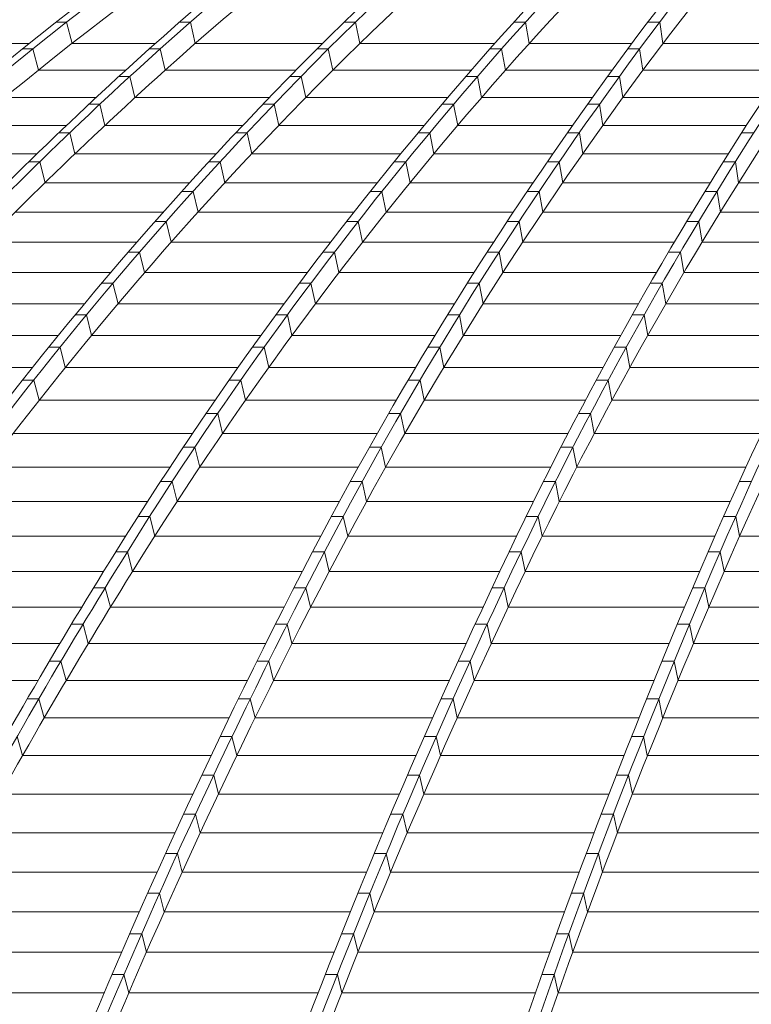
# Model space of a CAD drawing. Header units: millimetres. Extents: x 98865 to 469195, y -12752 to 43452.
# Tile 39 of 98: x 280987 to 283533, y 33197 to 36623. Entities that reach past the tile are written whole.
import ezdxf

# ---------------------------------------------------------------- set-up
doc = ezdxf.new("R2010")
doc.units = ezdxf.units.MM
doc.header["$LTSCALE"] = 0.05
doc.layers.get('0').update_dxf_attribs({"lineweight": 0})

# ---------------------------------------------------------------- blocks, each defined once
blk = doc.blocks.new('fjhhjhjj')
at = {"elevation": -8576.5}
for points in [[(46762.6, 15673.5, -0.18771), (62936.6, 24280.2)], [(63964.6, 24280.2, 0.048308), (60867.1, 23497.9, 0.043228), (58126.2, 22237.1, 0.039953), (55559.6, 20487.6, 0.037282), (53226.6, 18282.2, 0.035508), (51171.2, 15673.5)], [(64001.7, 24280.2, 0.050801), (61078.4, 23497.9, 0.044807), (58490.9, 22237.1, 0.041478), (56070.9, 20487.6, 0.038141), (53864.2, 18282.2, 0.034979), (51923.2, 15673.5)], [(64136.1, 24280.2, 0.05323), (61368.1, 23497.9, 0.046298), (58918, 22237.1, 0.042138), (56626.7, 20487.6, 0.038087), (54537.2, 18282.2, 0.03439), (52699.3, 15673.5)], [(64167.2, 24280.2, 0.053231), (61399.2, 23497.9, 0.046299), (58949.1, 22237.1, 0.042139), (56657.8, 20487.6, 0.038087), (54568.3, 18282.2, 0.03439), (52730.4, 15673.5)], [(64309.6, 24280.2, 0.056039), (61706.2, 23497.9, 0.047917), (59401.7, 22237.1, 0.042752), (57246.6, 20487.6, 0.037893), (55281.3, 18282.2, 0.033634), (53552.7, 15673.5)], [(64351.4, 24280.2, 0.059928), (61953.1, 23497.9, 0.050008), (59831, 22237.1, 0.042466), (57843.3, 20487.6, 0.036488), (56037.5, 18282.2, 0.03248), (54446.1, 15673.5)], [(64628.8, 24280.2, 0.061936), (62327.9, 23497.9, 0.050937), (60291.3, 22237.1, 0.043534), (58386.6, 20487.6, 0.037088), (56649.7, 18282.2, 0.031856), (55122, 15673.5)], [(64664.4, 24280.2, 0.061935), (62363.5, 23497.9, 0.050937), (60326.9, 22237.1, 0.043536), (58422.2, 20487.6, 0.037089), (56685.3, 18282.2, 0.031857), (55157.5, 15673.5)], [(64962.1, 24280.2, 0.064033), (62757.2, 23497.9, 0.051922), (60806.3, 22237.1, 0.042903), (58979.3, 20487.6, 0.0359), (57318.7, 18282.2, 0.031172), (55855.7, 15673.5)], [(65010.2, 24280.2, 0.069507), (63034.5, 23497.9, 0.05401), (61285.7, 22237.1, 0.043608), (59650.2, 20487.6, 0.035415), (58158.8, 18282.2, 0.029326), (56847, 15673.5)], [(65182, 24280.2, 0.074832), (63404.9, 23497.9, 0.055576), (61831.8, 22237.1, 0.043071), (60360.7, 20487.6, 0.033892), (59019.2, 18282.2, 0.027439), (57839.2, 15673.5)], [(65221.3, 24280.2, 0.074834), (63444.1, 23497.9, 0.055579), (61871, 22237.1, 0.04307), (60399.9, 20487.6, 0.033892), (59058.4, 18282.2, 0.027439), (57878.4, 15673.5)], [(65398.2, 24280.2, 0.080869), (63825.5, 23497.9, 0.056693), (62433.4, 22237.1, 0.041891), (61131.6, 20487.6, 0.031865), (59944.4, 18282.2, 0.025214), (58900.2, 15673.5)], [(65449.4, 24280.2, 0.088749), (64125.7, 23497.9, 0.056899), (62954.4, 22237.1, 0.038599), (61857.3, 20487.6, 0.027962), (60860.6, 18282.2, 0.022107), (59982.3, 15673.5)], [(65782.1, 24280.2, 0.092351), (64572.5, 23497.9, 0.056293), (63501.7, 22237.1, 0.03774), (62500.4, 20487.6, 0.026996), (61587.2, 18282.2, 0.020557), (60784, 15673.5)], [(65824, 24280.2, 0.092351), (64614.3, 23497.9, 0.056294), (63543.6, 22237.1, 0.03774), (62542.2, 20487.6, 0.026997), (61629.1, 18282.2, 0.020557), (60825.9, 15673.5)], [(66167.3, 24280.2, 0.095728), (65071, 23497.9, 0.055208), (64100.9, 22237.1, 0.035193), (63192.5, 20487.6, 0.024559), (62366.8, 18282.2, 0.018916), (61639.4, 15673.5)], [(66221.9, 24280.2, 0.100998), (65387.1, 23497.9, 0.049884), (64648.3, 22237.1, 0.029939), (63957.3, 20487.6, 0.020184), (63327.2, 18282.2, 0.014863), (62772.9, 15673.5)], [(63503.7, 24197.6, 0.0412), (60894, 23497.9, 0.043228), (58153.2, 22237.1, 0.040078), (55587.1, 20487.6, 0.037418), (53253.5, 18282.2, 0.035508), (51198.2, 15673.5)], [(63503.7, 24197.6, 0.042487), (61049.2, 23497.9, 0.044807), (58461.6, 22237.1, 0.041477), (56041.7, 20487.6, 0.038141), (53835, 18282.2, 0.034979), (51894, 15673.5)], [(63933.9, 24197.6, 0.047911), (61739, 23497.9, 0.047918), (59434.5, 22237.1, 0.042752), (57279.4, 20487.6, 0.037893), (55314.2, 18282.2, 0.033634), (53585.5, 15673.5)], [(63933.2, 24197.6, 0.050186), (61918.3, 23497.9, 0.050008), (59796.2, 22237.1, 0.042596), (57809, 20487.6, 0.036624), (56002.7, 18282.2, 0.03248), (54411.3, 15673.5)], [(64655.9, 24197.6, 0.055235), (62793.6, 23497.9, 0.051921), (60842.6, 22237.1, 0.043033), (59016.2, 20487.6, 0.036034), (57355.1, 18282.2, 0.031172), (55892.1, 15673.5)], [(64655.6, 24197.6, 0.057888), (62996.6, 23497.9, 0.05401), (61247.7, 22237.1, 0.043608), (59612.2, 20487.6, 0.035414), (58120.9, 18282.2, 0.029326), (56809, 15673.5)], [(65198.4, 24197.6, 0.070662), (63865.8, 23497.9, 0.056693), (62473.7, 22237.1, 0.041891), (61171.9, 20487.6, 0.031865), (59984.7, 18282.2, 0.025214), (58940.5, 15673.5)], [(65197.2, 24197.6, 0.073823), (64084.3, 23497.9, 0.056899), (62913, 22237.1, 0.038712), (61816.2, 20487.6, 0.02807), (60819.2, 18282.2, 0.022107), (59940.9, 15673.5)], [(65449.4, 24196.8, 0.089584), (64133.1, 23420, 0.056896), (62965.6, 22163.2, 0.03937), (61874, 20419.3, 0.028701), (60878.6, 18221, 0.010136), (60425.1, 16968.9, 0.008685), (60003, 15620.6)], [(65824, 24196.8, 0.093111), (64621.3, 23420, 0.056297), (63554, 22163.2, 0.037741), (62555.8, 20419.3, 0.026997), (61645.6, 18221, 0.020487), (60844.9, 15620.6)], [(66039.5, 24193.4, 0.085302), (65113.2, 23497.9, 0.055208), (64143.2, 22237.1, 0.035295), (63235, 20487.6, 0.024654), (62409.1, 18282.2, 0.018916), (61681.6, 15673.5)], [(66039.5, 24193.4, 0.081809), (65344.1, 23497.9, 0.049884), (64605.3, 22237.1, 0.029939), (63914.3, 20487.6, 0.020184), (63284.2, 18282.2, 0.014863), (62729.9, 15673.5)], [(66221.9, 24196.8, 0.101926), (65392, 23420, 0.049884), (64655.5, 22163.2, 0.029939), (63966.7, 20419.3, 0.020184), (63338.6, 18221, 0.014712), (62786, 15620.6)], [(64373.6, 24132.3, 0.054713), (62376.9, 23420, 0.05094), (60346.7, 22163.2, 0.043536), (58448.1, 20419.3, 0.037089), (56716.8, 18221, 0.031745), (55193.6, 15620.6)], [(63842.6, 24083.4, 0.0479), (61966.6, 23420, 0.050007), (59851.3, 22163.2, 0.043358), (57873.5, 20419.3, 0.037419), (56070, 18221, 0.032414), (54483.7, 15620.6)], [(64921.4, 24108, 0.063226), (63454.4, 23420, 0.055579), (61886.4, 22163.2, 0.04307), (60420, 20419.3, 0.033892), (59082.7, 18221, 0.0273), (57906.3, 15620.6)], [(64510.1, 24057.8, 0.052863), (63046, 23420, 0.05401), (61302.8, 22163.2, 0.043608), (59672.5, 20419.3, 0.035415), (58185.9, 18221, 0.029237), (56878, 15620.6)], [(65703, 23913, 0.056808), (65119.7, 23420, 0.055211), (64152.8, 22163.2, 0.035792), (63248.6, 20419.3, 0.025088), (62424.1, 18221, 0.018758), (61698.8, 15620.6)], [(62452, 23788, 0.020585), (61415.3, 23420, 0.046298), (58973, 22163.2, 0.042138), (56689, 20419.3, 0.038087), (54606.3, 18221, 0.034244), (52773.8, 15620.6)], [(64459.7, 23786.7, 0.032766), (63874.8, 23420, 0.05669), (62487.3, 22163.2, 0.04189), (61189.6, 20419.3, 0.031864), (60006.3, 18221, 0.025084), (58965.2, 15620.6)], [(61928.4, 23708.6, 0.014968), (61095.4, 23420, 0.044807), (58516.1, 22163.2, 0.041477), (56104, 20419.3, 0.038788), (53904.3, 18221, 0.034841), (51969.1, 15620.6)], [(63186.8, 23602.1, 0.011823), (62806.7, 23420, 0.051924), (60861.9, 22163.2, 0.043673), (59043.5, 20419.3, 0.036691), (57385.5, 18221, 0.014988), (56630, 16968.9, 0.013115), (55926.6, 15620.6)], [(61756.6, 23421.1, 0.000061), (61754, 23420, 0.047917), (59456.9, 22163.2, 0.042751), (57308.8, 20419.3, 0.037892), (55349.8, 18221, 0.033527), (53626.4, 15620.6)]]:
    blk.add_lwpolyline(points, format="xyb", dxfattribs=at)
for points, elevation in [([(60960.4, 22330.6), (60924.1, 22330.6)], -8576.5), ([(60979.3, 22256.4), (60960.4, 22330.6)], -8576.5), ([(61391.1, 22330.6), (61353.1, 22330.6)], -8576.5), ([(61391.1, 22330.6), (61407.8, 22256.4)], -8576.5), ([(61965.6, 22330.6), (61926.4, 22330.6)], -8576.5), ([(61965.6, 22330.6), (61980.7, 22256.4)], -8576.5), ([(62557.2, 22330.6), (62516.9, 22330.6)], -8576.5), ([(62557.2, 22330.6), (62570.5, 22256.4)], -8576.5), ([(63024.4, 22330.6), (62983, 22330.6)], -8576.5), ([(63024.4, 22330.6), (63035.4, 22256.4)], -8576.5), ([(60830.3, 22256.4), (60469.4, 22256.4)], -8576.5), ([(60842.6, 22237.1), (60806.3, 22237.1)], -8576.5), ([(60842.6, 22237.1), (60861.9, 22163.2)], -8576.5), ([(61269.2, 22256.4), (60979.3, 22256.4)], -8576.5), ([(61285.7, 22237.1), (61247.7, 22237.1)], -8576.5), ([(61285.7, 22237.1), (61302.8, 22163.2)], -8576.5), ([(61851.1, 22256.4), (61407.8, 22256.4)], -8576.5), ([(61871, 22237.1), (61831.8, 22237.1)], -8576.5), ([(61871, 22237.1), (61886.4, 22163.2)], -8576.5), ([(62450.5, 22256.4), (61980.7, 22256.4)], -8576.5), ([(62473.7, 22237.1), (62433.4, 22237.1)], -8576.5), ([(62473.7, 22237.1), (62487.3, 22163.2)], -8576.5), ([(62927.2, 22256.4), (62570.5, 22256.4)], -8576.5), ([(62954.4, 22237.1), (62913, 22237.1)], -8576.5), ([(62954.4, 22237.1), (62965.6, 22163.2)], -8576.5), ([(63514.7, 22256.4), (63035.4, 22256.4)], -8576.5), ([(61166.1, 22163.2), (60861.9, 22163.2)], -8576.5), ([(61180.8, 22141.8), (61142.8, 22141.8)], -8576.5), ([(61180.8, 22141.8), (61198.2, 22068.3)], -8576.5), ([(61758.5, 22163.2), (61302.8, 22163.2)], -8576.5), ([(61776.7, 22141.8), (61737.5, 22141.8)], -8576.5), ([(61776.7, 22141.8), (61792.4, 22068.3)], -8576.5), ([(62368.7, 22163.2), (61886.4, 22163.2)], -8576.5), ([(62390.4, 22141.8), (62350.1, 22141.8)], -8576.5), ([(62390.4, 22141.8), (62404.2, 22068.3)], -8576.5), ([(62858.7, 22163.2), (62487.3, 22163.2)], -8576.5), ([(62884.5, 22141.8), (62843.1, 22141.8)], -8576.5), ([(62884.5, 22141.8), (62895.9, 22068.3)], -8576.5), ([(63452, 22163.2), (62965.6, 22163.2)], -8576.5), ([(61063.2, 22068.3), (60745.1, 22068.3)], -8576.5), ([(61666, 22068.3), (61198.2, 22068.3)], -8576.5), ([(62286.9, 22068.3), (61792.4, 22068.3)], -8576.5), ([(62790, 22068.3), (62404.2, 22068.3)], -8576.5), ([(63389.2, 22068.3), (62895.9, 22068.3)], -8576.5), ([(61075.9, 22044.7), (61038, 22044.7)], -8576.5), ([(61075.9, 22044.7), (61093.7, 21971.4)], -8576.5), ([(61682.5, 22044.7), (61643.3, 22044.7)], -8576.5), ([(61682.5, 22044.7), (61698.5, 21971.4)], -8576.5), ([(62307.1, 22044.7), (62266.8, 22044.7)], -8576.5), ([(62307.1, 22044.7), (62321.2, 21971.4)], -8576.5), ([(62814.6, 22044.7), (62773.2, 22044.7)], -8576.5), ([(62814.6, 22044.7), (62826.1, 21971.4)], -8576.5), ([(60960.3, 21971.4), (60628.4, 21971.4)], -8576.5), ([(61573.5, 21971.4), (61093.7, 21971.4)], -8576.5), ([(62205.1, 21971.4), (61698.5, 21971.4)], -8576.5), ([(62721.3, 21971.4), (62321.2, 21971.4)], -8576.5), ([(63326.4, 21971.4), (62826.1, 21971.4)], -8576.5), ([(60971.3, 21945.6), (60933.3, 21945.6)], -8576.5), ([(60971.3, 21945.6), (60989.3, 21872.7)], -8576.5), ([(61588.4, 21945.6), (61549.2, 21945.6)], -8576.5), ([(61588.4, 21945.6), (61604.7, 21872.7)], -8576.5), ([(62223.8, 21945.6), (62183.6, 21945.6)], -8576.5), ([(62223.8, 21945.6), (62238.2, 21872.7)], -8576.5), ([(62744.6, 21945.6), (62703.2, 21945.6)], -8576.5), ([(62744.6, 21945.6), (62756.3, 21872.7)], -8576.5), ([(63351.7, 21945.6), (63309.8, 21945.6)], -8576.5), ([(60857.6, 21872.7), (60512, 21872.7)], -8576.5), ([(61481.1, 21872.7), (60989.3, 21872.7)], -8576.5), ([(62123.3, 21872.7), (61604.7, 21872.7)], -8576.5), ([(62652.5, 21872.7), (62238.2, 21872.7)], -8576.5), ([(63263.5, 21872.7), (62756.3, 21872.7)], -8576.5), ([(60866.8, 21844.7), (60828.8, 21844.7)], -8576.5), ([(60866.8, 21844.7), (60885.2, 21772)], -8576.5), ([(61494.4, 21844.7), (61455.2, 21844.7)], -8576.5), ([(61494.4, 21844.7), (61511, 21772)], -8576.5), ([(62140.7, 21844.7), (62100.4, 21844.7)], -8576.5), ([(62140.7, 21844.7), (62155.3, 21772)], -8576.5), ([(62674.7, 21844.7), (62633.2, 21844.7)], -8576.5), ([(62674.7, 21844.7), (62686.6, 21772)], -8576.5), ([(63287.7, 21844.7), (63245.9, 21844.7)], -8576.5), ([(63287.7, 21844.7), (63299, 21772)], -8576.5), ([(61388.8, 21772), (60885.2, 21772)], -8576.5), ([(62041.6, 21772), (61511, 21772)], -8576.5), ([(62583.8, 21772), (62155.3, 21772)], -8576.5), ([(63200.6, 21772), (62686.6, 21772)], -8576.5), ([(63828.4, 21772), (63299, 21772)], -8576.5), ([(61400.7, 21741.8), (61361.5, 21741.8)], -8576.5), ([(61400.7, 21741.8), (61417.6, 21669.5)], -8576.5), ([(62057.7, 21741.8), (62017.4, 21741.8)], -8576.5), ([(62057.7, 21741.8), (62072.6, 21669.5)], -8576.5), ([(62604.8, 21741.8), (62563.4, 21741.8)], -8576.5), ([(62604.8, 21741.8), (62617, 21669.5)], -8576.5), ([(63223.8, 21741.8), (63182, 21741.8)], -8576.5), ([(63223.8, 21741.8), (63235.3, 21669.5)], -8576.5), ([(61296.8, 21669.5), (60781.4, 21669.5)], -8576.5), ([(61960.1, 21669.5), (61417.6, 21669.5)], -8576.5), ([(62515.1, 21669.5), (62072.6, 21669.5)], -8576.5), ([(63137.9, 21669.5), (62617, 21669.5)], -8576.5), ([(63771.5, 21669.5), (63235.3, 21669.5)], -8576.5), ([(61307.3, 21637.1), (61268.1, 21637.1)], -8576.5), ([(61307.3, 21637.1), (61324.4, 21565.2)], -8576.5), ([(61975, 21637.1), (61934.7, 21637.1)], -8576.5), ([(61975, 21637.1), (61990.1, 21565.2)], -8576.5), ([(62535.1, 21637.1), (62493.7, 21637.1)], -8576.5), ([(62535.1, 21637.1), (62547.6, 21565.2)], -8576.5), ([(63160.1, 21637.1), (63118.3, 21637.1)], -8576.5), ([(63160.1, 21637.1), (63171.8, 21565.2)], -8576.5), ([(61205, 21565.2), (60677.9, 21565.2)], -8576.5), ([(61878.8, 21565.2), (61324.4, 21565.2)], -8576.5), ([(62446.6, 21565.2), (61990.1, 21565.2)], -8576.5), ([(63075.3, 21565.2), (62547.6, 21565.2)], -8576.5), ([(63714.8, 21565.2), (63171.8, 21565.2)], -8576.5), ([(61214.2, 21530.6), (61175, 21530.6)], -8576.5), ([(61214.2, 21530.6), (61231.6, 21458.9)], -8576.5), ([(61892.5, 21530.6), (61852.2, 21530.6)], -8576.5), ([(61892.5, 21530.6), (61907.9, 21458.9)], -8576.5), ([(62465.6, 21530.6), (62424.2, 21530.6)], -8576.5), ([(62465.6, 21530.6), (62478.4, 21458.9)], -8576.5), ([(63096.6, 21530.6), (63054.8, 21530.6)], -8576.5), ([(63096.6, 21530.6), (63108.5, 21458.9)], -8576.5), ([(61113.5, 21458.9), (60574.8, 21458.9)], -8576.5), ([(61797.8, 21458.9), (61231.6, 21458.9)], -8576.5), ([(62378.3, 21458.9), (61907.9, 21458.9)], -8576.5), ([(63012.8, 21458.9), (62478.4, 21458.9)], -8576.5), ([(63658.1, 21458.9), (63108.5, 21458.9)], -8576.5), ([(61121.5, 21422.1), (61082.3, 21422.1)], -8576.5), ([(61121.5, 21422.1), (61139.2, 21350.8)], -8576.5), ([(61810.4, 21422.1), (61770.2, 21422.1)], -8576.5), ([(61810.4, 21422.1), (61826.1, 21350.8)], -8576.5), ([(62396.4, 21422.1), (62355, 21422.1)], -8576.5), ([(62396.4, 21422.1), (62409.4, 21350.8)], -8576.5), ([(63033.4, 21422.1), (62991.5, 21422.1)], -8576.5), ([(63033.4, 21422.1), (63045.4, 21350.8)], -8576.5), ([(61022.4, 21350.8), (60472.2, 21350.8)], -8576.5), ([(61717.1, 21350.8), (61139.2, 21350.8)], -8576.5), ([(62310.3, 21350.8), (61826.1, 21350.8)], -8576.5), ([(62950.7, 21350.8), (62409.4, 21350.8)], -8576.5), ([(63601.7, 21350.8), (63045.4, 21350.8)], -8576.5), ([(61029.1, 21311.7), (60989.9, 21311.7)], -8576.5), ([(61029.1, 21311.7), (61047.2, 21240.8)], -8576.5), ([(61728.6, 21311.7), (61688.3, 21311.7)], -8576.5), ([(61728.6, 21311.7), (61744.6, 21240.8)], -8576.5), ([(62327.4, 21311.7), (62286, 21311.7)], -8576.5), ([(62327.4, 21311.7), (62340.8, 21240.8)], -8576.5), ([(62970.3, 21311.7), (62928.5, 21311.7)], -8576.5), ([(62970.3, 21311.7), (62982.6, 21240.8)], -8576.5), ([(60931.7, 21240.8), (60369.9, 21240.8)], -8576.5), ([(61636.7, 21240.8), (61047.2, 21240.8)], -8576.5), ([(62242.4, 21240.8), (61744.6, 21240.8)], -8576.5), ([(62888.8, 21240.8), (62340.8, 21240.8)], -8576.5), ([(63545.5, 21240.8), (62982.6, 21240.8)], -8576.5), ([(60937.3, 21199.4), (60898.1, 21199.4)], -8576.5), ([(60937.3, 21199.4), (60955.6, 21128.8)], -8576.5), ([(61647.3, 21199.4), (61607, 21199.4)], -8576.5), ([(61647.3, 21199.4), (61663.5, 21128.8)], -8576.5), ([(62258.7, 21199.4), (62217.3, 21199.4)], -8576.5), ([(62258.7, 21199.4), (62272.5, 21128.8)], -8576.5), ([(62907.7, 21199.4), (62865.8, 21199.4)], -8576.5), ([(62907.7, 21199.4), (62920.1, 21128.8)], -8576.5), ([(60841.4, 21128.8), (60268.2, 21128.8)], -8576.5), ([(61556.8, 21128.8), (60955.6, 21128.8)], -8576.5), ([(62175, 21128.8), (61663.5, 21128.8)], -8576.5), ([(62827.2, 21128.8), (62272.5, 21128.8)], -8576.5), ([(63489.6, 21128.8), (62920.1, 21128.8)], -8576.5), ([(60846, 21085.3), (60806.8, 21085.3)], -8576.5), ([(60846, 21085.3), (60864.6, 21015.1)], -8576.5), ([(61566.5, 21085.3), (61526.2, 21085.3)], -8576.5), ([(61566.5, 21085.3), (61582.9, 21015.1)], -8576.5), ([(62190.5, 21085.3), (62149.1, 21085.3)], -8576.5), ([(62190.5, 21085.3), (62204.6, 21015.1)], -8576.5), ([(62845.4, 21085.3), (62803.6, 21085.3)], -8576.5), ([(62845.4, 21085.3), (62858.1, 21015.1)], -8576.5), ([(61477.3, 21015.1), (60864.6, 21015.1)], -8576.5), ([(62107.9, 21015.1), (61582.9, 21015.1)], -8576.5), ([(62766, 21015.1), (62204.6, 21015.1)], -8576.5), ([(63434, 21015.1), (62858.1, 21015.1)], -8576.5), ([(61486.2, 20969.4), (61445.9, 20969.4)], -8576.5), ([(61486.2, 20969.4), (61502.9, 20899.5)], -8576.5), ([(62122.7, 20969.4), (62081.4, 20969.4)], -8576.5), ([(62122.7, 20969.4), (62137.3, 20899.5)], -8576.5), ([(62783.7, 20969.4), (62741.8, 20969.4)], -8576.5), ([(62783.7, 20969.4), (62796.5, 20899.5)], -8576.5), ([(61398.5, 20899.5), (60774.3, 20899.5)], -8576.5), ([(62041.3, 20899.5), (61502.9, 20899.5)], -8576.5), ([(62705.3, 20899.5), (62137.3, 20899.5)], -8576.5), ([(63378.8, 20899.5), (62796.5, 20899.5)], -8576.5), ([(61406.6, 20851.6), (61366.3, 20851.6)], -8576.5), ([(61406.6, 20851.6), (61423.5, 20782.2)], -8576.5), ([(62055.4, 20851.6), (62014.2, 20851.6)], -8576.5), ([(62055.4, 20851.6), (62070.5, 20782.2)], -8576.5), ([(62722.4, 20851.6), (62680.5, 20851.6)], -8576.5), ([(62722.4, 20851.6), (62735.4, 20782.2)], -8576.5), ([(61320.2, 20782.2), (60684.6, 20782.2)], -8576.5), ([(61975.3, 20782.2), (61423.5, 20782.2)], -8576.5), ([(62645.1, 20782.2), (62070.5, 20782.2)], -8576.5), ([(63324.1, 20782.2), (62735.4, 20782.2)], -8576.5), ([(61327.6, 20732.1), (61287.3, 20732.1)], -8576.5), ([(61327.6, 20732.1), (61344.8, 20663)], -8576.5), ([(61988.8, 20732.1), (61947.5, 20732.1)], -8576.5), ([(61988.8, 20732.1), (62004.4, 20663)], -8576.5), ([(62661.7, 20732.1), (62619.9, 20732.1)], -8576.5), ([(62661.7, 20732.1), (62674.9, 20663)], -8576.5), ([(63343.5, 20732.1), (63301.2, 20732.1)], -8576.5), ([(61242.5, 20663), (60595.6, 20663)], -8576.5), ([(61909.8, 20663), (61344.8, 20663)], -8576.5), ([(62585.5, 20663), (62004.4, 20663)], -8576.5), ([(63269.9, 20663), (62674.9, 20663)], -8576.5), ([(61249.4, 20610.7), (61209.1, 20610.7)], -8576.5), ([(61249.4, 20610.7), (61266.8, 20542)], -8576.5), ([(61922.7, 20610.7), (61881.5, 20610.7)], -8576.5), ([(61922.7, 20610.7), (61938.8, 20542)], -8576.5), ([(62601.6, 20610.7), (62559.8, 20610.7)], -8576.5), ([(62601.6, 20610.7), (62615.1, 20542)], -8576.5), ([(63289, 20610.7), (63246.5, 20610.7)], -8576.5), ([(63289, 20610.7), (63302.2, 20542)], -8576.5), ([(61165.6, 20542), (60507.4, 20542)], -8576.5), ([(61844.9, 20542), (61266.8, 20542)], -8576.5), ([(62526.5, 20542), (61938.8, 20542)], -8576.5), ([(63216.2, 20542), (62615.1, 20542)], -8576.5), ([(63932.2, 20542), (63302.2, 20542)], -8576.5), ([(61171.9, 20487.6), (61131.6, 20487.6)], -8576.5), ([(61171.9, 20487.6), (61189.6, 20419.3)], -8576.5), ([(61857.3, 20487.6), (61816.2, 20487.6)], -8576.5), ([(61857.3, 20487.6), (61874, 20419.3)], -8576.5), ([(62542.2, 20487.6), (62500.4, 20487.6)], -8576.5), ([(62542.2, 20487.6), (62555.8, 20419.3)], -8576.5), ([(63235, 20487.6), (63192.5, 20487.6)], -8576.5), ([(63235, 20487.6), (63248.6, 20419.3)], -8576.5), ([(61089.2, 20419.3), (60420, 20419.3)], -8576.5), ([(61780.7, 20419.3), (61189.6, 20419.3)], -8576.5), ([(62467.8, 20419.3), (61874, 20419.3)], -8576.5), ([(63163.2, 20419.3), (62555.8, 20419.3)], -8576.5), ([(63891.9, 20419.3), (63248.6, 20419.3)], -8576.5), ([(61094.5, 20362.5), (61054.3, 20362.5)], 5545.8), ([(61094.5, 20362.5), (61112.5, 20294.6)], 5545.8), ([(61792.7, 20362.5), (61751.5, 20362.5)], 5545.8), ([(61792.7, 20362.5), (61809.2, 20294.6)], 5545.8), ([(62482.8, 20362.5), (62441, 20362.5)], 5545.8), ([(62482.8, 20362.5), (62496.6, 20294.6)], 5545.8), ([(63181.4, 20362.5), (63139, 20362.5)], 5545.8), ([(63181.4, 20362.5), (63195, 20294.6)], 5545.8), ([(61012.8, 20294.6), (60332.8, 20294.6)], -8576.5), ([(61716.8, 20294.6), (61112.5, 20294.6)], -8576.5), ([(62409.1, 20294.6), (61809.2, 20294.6)], -8576.5), ([(63110.3, 20294.6), (62496.6, 20294.6)], -8576.5), ([(63851.4, 20294.6), (63195, 20294.6)], -8576.5), ([(61017.4, 20235.7), (60977.1, 20235.7)], -8576.5), ([(61017.4, 20235.7), (61035.7, 20168.2)], -8576.5), ([(61728.1, 20235.7), (61686.9, 20235.7)], -8576.5), ([(61728.1, 20235.7), (61744.6, 20168.2)], -8576.5), ([(62423.5, 20235.7), (62381.7, 20235.7)], -8576.5), ([(62423.5, 20235.7), (62437.6, 20168.2)], -8576.5), ([(63127.9, 20235.7), (63085.5, 20235.7)], -8576.5), ([(63127.9, 20235.7), (63141.5, 20168.2)], -8576.5), ([(60936.6, 20168.2), (60245.9, 20168.2)], -8576.5), ([(61653, 20168.2), (61035.7, 20168.2)], -8576.5), ([(62350.6, 20168.2), (61744.6, 20168.2)], -8576.5), ([(63057.5, 20168.2), (62437.6, 20168.2)], -8576.5), ([(63811, 20168.2), (63141.5, 20168.2)], -8576.5), ([(60940.6, 20107.1), (60900.3, 20107.1)], -8576.5), ([(60940.6, 20107.1), (60959, 20040)], -8576.5), ([(61663.8, 20107.1), (61622.5, 20107.1)], -8576.5), ([(61663.8, 20107.1), (61680.2, 20040)], -8576.5), ([(62364.5, 20107.1), (62322.6, 20107.1)], -8576.5), ([(62364.5, 20107.1), (62378.7, 20040)], -8576.5), ([(63074.6, 20107.1), (63032.2, 20107.1)], -8576.5), ([(63074.6, 20107.1), (63088.2, 20040)], -8576.5), ([(60860.7, 20040), (60159.3, 20040)], -8576.5), ([(61589.4, 20040), (60959, 20040)], -8576.5), ([(62292.2, 20040), (61680.2, 20040)], -8576.5), ([(63004.8, 20040), (62378.7, 20040)], -8576.5), ([(63770.7, 20040), (63088.2, 20040)], -8576.5), ([(60864, 19976.7), (60823.7, 19976.7)], -8576.5), ([(60864, 19976.7), (60882.7, 19910.1)], -8576.5), ([(61599.6, 19976.7), (61558.3, 19976.7)], -8576.5), ([(61599.6, 19976.7), (61616, 19910.1)], -8576.5), ([(62305.6, 19976.7), (62263.7, 19976.7)], -8576.5), ([(62305.6, 19976.7), (62320, 19910.1)], -8576.5), ([(63021.4, 19976.7), (62979.1, 19976.7)], -8576.5), ([(63021.4, 19976.7), (63033.9, 19910.1)], -8576.5), ([(61525.9, 19910.1), (60882.7, 19910.1)], -8576.5), ([(62234, 19910.1), (61616, 19910.1)], -8576.5), ([(62952.2, 19910.1), (62320, 19910.1)], -8576.5), ([(63730.6, 19910.1), (63033.9, 19910.1)], -8576.5), ([(60787.8, 19844.6), (60806.8, 19778.4)], -8576.5), ([(61535.7, 19844.6), (61494.4, 19844.6)], -8576.5), ([(61535.7, 19844.6), (61552.1, 19778.4)], -8576.5), ([(62246.9, 19844.6), (62205.1, 19844.6)], -8576.5), ([(62246.9, 19844.6), (62261.5, 19778.4)], -8576.5), ([(62968.4, 19844.6), (62926.1, 19844.6)], -8576.5), ([(62968.4, 19844.6), (62981.1, 19778.4)], -8576.5), ([(61462.8, 19778.4), (60806.8, 19778.4)], -8576.5), ([(62176.1, 19778.4), (61552.1, 19778.4)], -8576.5), ([(62899.9, 19778.4), (62261.5, 19778.4)], -8576.5), ([(63690.6, 19778.4), (62981.1, 19778.4)], -8576.5), ([(61472.1, 19710.8), (61430.8, 19710.8)], -8576.5), ([(61472.1, 19710.8), (61488.5, 19645)], -8576.5), ([(62188.6, 19710.8), (62146.7, 19710.8)], -8576.5), ([(62188.6, 19710.8), (62203.3, 19645)], -8576.5), ([(62915.7, 19710.8), (62873.4, 19710.8)], -8576.5), ([(62915.7, 19710.8), (62929.4, 19645)], -8576.5), ([(61399.9, 19645), (60731.2, 19645)], -8576.5), ([(62118.4, 19645), (61488.5, 19645)], -8576.5), ([(62847.8, 19645), (62203.3, 19645)], -8576.5), ([(63650.8, 19645), (62929.4, 19645)], -8576.5), ([(61408.9, 19575.3), (61367.5, 19575.3)], -8576.5), ([(61408.9, 19575.3), (61425.2, 19510)], -8576.5), ([(62130.5, 19575.3), (62088.7, 19575.3)], -8576.5), ([(62130.5, 19575.3), (62145.5, 19510)], -8576.5), ([(62863.2, 19575.3), (62820.9, 19575.3)], -8576.5), ([(62863.2, 19575.3), (62876.9, 19510)], -8576.5), ([(61337.3, 19510), (60656, 19510)], -8576.5), ([(62061.1, 19510), (61425.2, 19510)], -8576.5), ([(62796, 19510), (62145.5, 19510)], -8576.5), ([(63611.2, 19510), (62876.9, 19510)], -8576.5), ([(61345.9, 19438.1), (61304.5, 19438.1)], -8576.5), ([(61345.9, 19438.1), (61362.4, 19373.2)], -8576.5), ([(62072.9, 19438.1), (62031, 19438.1)], -8576.5), ([(62072.9, 19438.1), (62088, 19373.2)], -8576.5), ([(62811, 19438.1), (62768.8, 19438.1)], -8576.5), ([(62811, 19438.1), (62824.8, 19373.2)], -8576.5), ([(61275.1, 19373.2), (60581.4, 19373.2)], -8576.5), ([(62004.1, 19373.2), (61362.4, 19373.2)], -8576.5), ([(62744.4, 19373.2), (62088, 19373.2)], -8576.5), ([(63571.8, 19373.2), (62824.8, 19373.2)], -8576.5), ([(61283.5, 19299.4), (61242.1, 19299.4)], -8576.5), ([(61283.5, 19299.4), (61300, 19234.9)], -8576.5), ([(62015.7, 19299.4), (61973.8, 19299.4)], -8576.5), ([(62015.7, 19299.4), (62031, 19234.9)], -8576.5), ([(62759.3, 19299.4), (62717, 19299.4)], -8576.5), ([(62759.3, 19299.4), (62773.2, 19234.9)], -8576.5), ([(61213.4, 19234.9), (60507.3, 19234.9)], -8576.5), ([(61947.6, 19234.9), (61300, 19234.9)], -8576.5), ([(62693.3, 19234.9), (62031, 19234.9)], -8576.5), ([(63532.8, 19234.9), (62773.2, 19234.9)], -8576.5), ([(61221.5, 19159), (61180.1, 19159)], -8576.5), ([(61221.5, 19159), (61238.1, 19095)], -8576.5), ([(61958.9, 19159), (61917, 19159)], -8576.5), ([(61958.9, 19159), (61974.4, 19095)], -8576.5), ([(62707.9, 19159), (62665.6, 19159)], -8576.5), ([(62707.9, 19159), (62721.9, 19095)], -8576.5), ([(61152.2, 19095), (60433.8, 19095)], -8576.5), ([(61891.5, 19095), (61238.1, 19095)], -8576.5), ([(62642.5, 19095), (61974.4, 19095)], -8576.5), ([(63494.1, 19095), (62721.9, 19095)], -8576.5), ([(61160, 19017), (61118.5, 19017)], -8576.5), ([(61160, 19017), (61176.7, 18953.4)], -8576.5), ([(61902.5, 19017), (61860.7, 19017)], -8576.5), ([(61902.5, 19017), (61918.2, 18953.4)], -8576.5), ([(62656.9, 19017), (62614.7, 19017)], -8576.5), ([(62656.9, 19017), (62671, 18953.4)], -8576.5), ([(61091.4, 18953.4), (60360.8, 18953.4)], -8576.5), ([(61835.9, 18953.4), (61176.7, 18953.4)], -8576.5), ([(62592.2, 18953.4), (61918.2, 18953.4)], -8576.5), ([(63455.7, 18953.4), (62671, 18953.4)], -8576.5)]:
    blk.add_lwpolyline(points, dxfattribs=dict(elevation=elevation))

msp = doc.modelspace()

# ---------------------------------------------------------------- block references
msp.add_blockref('fjhhjhjj', (220189.5, 14284, -85924.7))

doc.saveas('drawing.dxf')
